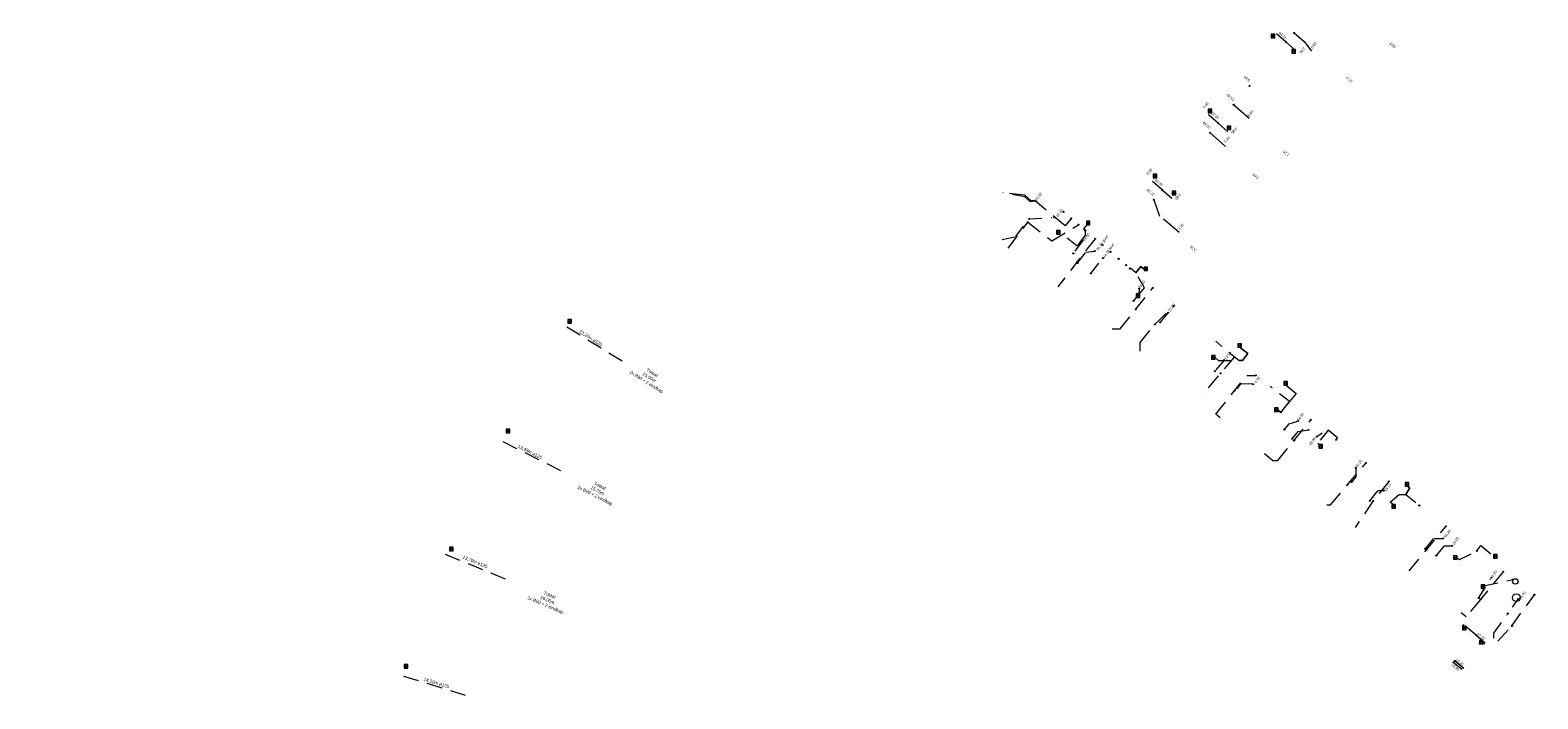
# Model space of a CAD drawing. Header units: inches. Extents: x 0 to 191500, y 0 to 342750.
# Tile 21 of 256: x 184819 to 185112, y 330749 to 330879. Entities that reach past the tile are written whole.
import ezdxf
from ezdxf import colors
from ezdxf.entities.mleader import LeaderData, LeaderLine
from ezdxf.enums import TextEntityAlignment as Align
from ezdxf.math import Vec2, Vec3

# ---------------------------------------------------------------- set-up
doc = ezdxf.new("R2010")
doc.units = ezdxf.units.IN
doc.header["$MEASUREMENT"] = 0
for name, pattern in [('RI-GWA_HUISAANSLUITING', [23, 4, -1.8, 2.6, -1.8, 4.6, -1.8, 4.6, -1.8]), ('RI-HWA_HUISAANSLUITING', [4.8, 3, -1.8]), ('RI-HWA_KOLKAANSLUITING', [4.3, 2.5, -1.8]), ('RI-VWA_HUISAANSLUITING', [6.1, 2.5, -1.8, 0, -1.8])]:
    doc.linetypes.add(name, pattern=pattern)
doc.layers.get('0').update_dxf_attribs({"lineweight": 20})
for name, color, linetype, lineweight in [('ECW', 150, 'Continuous', 20), ('N-WE-RI-GWA-MAATVOERING-T25', 30, 'RI-GWA_HUISAANSLUITING', 20), ('N-WE-RI-GWA_HUISAANSLUITING', 30, 'RI-GWA_HUISAANSLUITING', 20), ('N-WE-RI-HWA-MAATVOERING-T25', 151, 'Continuous', 20), ('N-WE-RI-HWA_HUISAANSLUITING', 150, 'RI-HWA_HUISAANSLUITING', 20), ('N-WE-RI-HWA_HUISAANSLUITING_PVC_125-G', 150, 'RI-HWA_HUISAANSLUITING', 20), ('N-WE-RI-HWA_KOLK-S', 150, 'Continuous', 20), ('N-WE-RI-HWA_KOLKAANSLUITING', 150, 'RI-HWA_KOLKAANSLUITING', 20), ('N-WE-RI-HWA_RIOOLPUT_ONTSTOPPINGSPUT-G', 150, 'Continuous', 20), ('N-WE-RI-INLAAT', 7, 'Continuous', 20), ('N-WE-RI-VWA-MAATVOERING-T25', 30, 'Continuous', 20), ('N-WE-RI-VWA_HUISAANSLUITING', 20, 'RI-VWA_HUISAANSLUITING', 20), ('N-WE-RI-VWA_RIOOLPUT_ONTSTOPPINGSPUT-G', 30, 'Continuous', 20), ('Tekst algemeen', 7, 'Continuous', 20)]:
    doc.layers.add(name, color=color, linetype=linetype, lineweight=lineweight)
picture_1 = doc.add_image_def('image1.ecw', size_in_pixel=(220000, 285000))

# ---------------------------------------------------------------- blocks, each defined once
blk = doc.blocks.new('A$C2C270354')
h = blk.add_hatch(color=256)
h.dxf.hatch_style = 1
edge = h.paths.add_edge_path()
edge.add_arc((0, 0), 0.1, 0, 360)
blk.add_circle((0, 0), 0.1)

msp = doc.modelspace()

# ---------------------------------------------------------------- linework, layer by layer
at = {"color": 1}
for centre, radius in [((185107.82741, 330771.45509), 0.53638), ((185108.01534, 330768.31281), 0.76056)]:
    msp.add_circle(centre, radius, dxfattribs=at)
at = {"layer": 'N-WE-RI-GWA_HUISAANSLUITING'}
for p, q in [((185064.83, 330878.009), (185066.793, 330876.338)), ((185066.793, 330876.338), (185068.199, 330874.439)), ((185053.069, 330864.049), (185056.187, 330861.342)), ((185048.499, 330858.616), (185051.515, 330855.904)), ((185037.565, 330845.599), (185038.68, 330842.388)), ((185042.503, 330839.222), (185038.713, 330842.426))]:
    msp.add_line(p, q, dxfattribs=at)
at = {"layer": 'N-WE-RI-HWA_HUISAANSLUITING'}
for p, q in [((185053.18691, 330815.0285), (185046.95466, 330807.69552)), ((185060.60643, 330794.96752), (185059.05714, 330796.23232))]:
    msp.add_line(p, q, dxfattribs=at)
for points in [[(185021.48644, 330841.9585), (185020.28305, 330840.52609), (185014.38427, 330845.46853), (185013.67266, 330845.36803), (185012.49195, 330846.48156), (185008.01593, 330847.00675)], [(185009.23596, 330836.22051), (185013.06065, 330841.22668), (185017.71917, 330837.60616), (185022.89947, 330840.75811)], [(185026.12638, 330838.0168), (185018.89443, 330828.7133)], [(185029.46743, 330820.49552), (185031.00171, 330820.49552), (185037.3595, 330828.47411)], [(185034.91743, 330816.19552), (185034.91743, 330817.86954), (185037.74821, 330821.38532), (185041.44276, 330825.00532)], [(185050.46743, 330803.24552), (185049.57665, 330803.97286), (185055.62673, 330811.47975), (185057.36429, 330811.47975)], [(185060.60643, 330794.96752), (185061.63997, 330794.96752), (185068.09257, 330802.85603)], [(185071.16743, 330786.34552), (185071.88845, 330786.34552), (185078.74868, 330794.4349)], [(185083.22816, 330790.89494), (185080.16537, 330787.08931), (185076.66743, 330781.94552)], [(185087.15743, 330773.49252), (185094.30395, 330782.14217)], [(185105.45126, 330773.33287), (185101.03484, 330767.96025), (185098.24078, 330764.56125), (185097.26743, 330765.34552)], [(185104.41743, 330759.84552), (185107.17501, 330762.82573), (185111.52247, 330768.87569)]]:
    msp.add_lwpolyline(points, dxfattribs=at)
at = {"layer": 'N-WE-RI-HWA_HUISAANSLUITING_PVC_125-G'}
for p, q in [((184923.44173, 330820.91092), (184934.75697, 330813.97856)), ((184910.96432, 330798.65618), (184922.98763, 330792.6277)), ((184899.8, 330776.76), (184912.33682, 330771.61542)), ((185096.07936, 330756.02411), (185097.81496, 330754.62927)), ((184891.65182, 330753.08209), (184904.48503, 330749.132)), ((185095.82513, 330755.71529), (185097.48423, 330754.40359))]:
    msp.add_line(p, q, dxfattribs=at)
at = {"layer": 'N-WE-RI-HWA_KOLK-S'}
for p, q in [((185060.36495, 330877.7715), (185060.36345, 330877.07504)), ((185060.36345, 330877.07504), (185061.0614, 330877.77)), ((185060.36345, 330877.07504), (185061.0599, 330877.07355)), ((185060.36495, 330877.7715), (185061.0599, 330877.07355)), ((185061.0614, 330877.77), (185060.36495, 330877.7715)), ((185061.0599, 330877.07355), (185061.0614, 330877.77)), ((185064.37295, 330874.8015), (185064.37145, 330874.10504)), ((185064.37145, 330874.10504), (185065.0694, 330874.8)), ((185064.37145, 330874.10504), (185065.0679, 330874.10355)), ((185064.37295, 330874.8015), (185065.0679, 330874.10355)), ((185065.0694, 330874.8), (185064.37295, 330874.8015)), ((185065.0679, 330874.10355), (185065.0694, 330874.8)), ((185048.09795, 330863.2115), (185048.09645, 330862.51504)), ((185048.09645, 330862.51504), (185048.7944, 330863.21)), ((185048.09645, 330862.51504), (185048.7929, 330862.51355)), ((185048.09795, 330863.2115), (185048.7929, 330862.51355)), ((185048.7944, 330863.21), (185048.09795, 330863.2115)), ((185048.7929, 330862.51355), (185048.7944, 330863.21)), ((185051.82495, 330859.9195), (185051.82345, 330859.22304)), ((185051.82345, 330859.22304), (185052.5214, 330859.918)), ((185051.82345, 330859.22304), (185052.5199, 330859.22155)), ((185051.82495, 330859.9195), (185052.5199, 330859.22155)), ((185052.5214, 330859.918), (185051.82495, 330859.9195)), ((185052.5199, 330859.22155), (185052.5214, 330859.918)), ((185037.41295, 330850.5485), (185037.41145, 330849.85204)), ((185037.41145, 330849.85204), (185038.1094, 330850.547)), ((185037.41145, 330849.85204), (185038.1079, 330849.85055)), ((185037.41295, 330850.5485), (185038.1079, 330849.85055)), ((185038.1094, 330850.547), (185037.41295, 330850.5485)), ((185038.1079, 330849.85055), (185038.1094, 330850.547)), ((185041.13195, 330847.2735), (185041.13045, 330846.57704)), ((185041.13045, 330846.57704), (185041.8284, 330847.272)), ((185041.13195, 330847.2735), (185041.8269, 330846.57555)), ((185041.8284, 330847.272), (185041.13195, 330847.2735)), ((185041.8269, 330846.57555), (185041.8284, 330847.272)), ((185041.13045, 330846.57704), (185041.8269, 330846.57555)), ((185024.43295, 330841.4095), (185024.43145, 330840.71304)), ((185024.43145, 330840.71304), (185025.1294, 330841.408)), ((185024.43295, 330841.4095), (185025.1279, 330840.71155)), ((185025.1294, 330841.408), (185024.43295, 330841.4095)), ((185025.1279, 330840.71155), (185025.1294, 330841.408)), ((185018.61916, 330839.61067), (185018.61766, 330838.91421)), ((185018.61766, 330838.91421), (185019.31561, 330839.60917)), ((185018.61766, 330838.91421), (185019.31411, 330838.91272)), ((185018.61916, 330839.61067), (185019.31411, 330838.91272)), ((185019.31561, 330839.60917), (185018.61916, 330839.61067)), ((185019.31411, 330838.91272), (185019.31561, 330839.60917)), ((185024.43145, 330840.71304), (185025.1279, 330840.71155)), ((185035.65095, 330832.5225), (185035.64945, 330831.82604)), ((185035.64945, 330831.82604), (185036.3474, 330832.521)), ((185035.65095, 330832.5225), (185036.3459, 330831.82455)), ((185036.3474, 330832.521), (185035.65095, 330832.5225)), ((185036.3459, 330831.82455), (185036.3474, 330832.521)), ((185035.64945, 330831.82604), (185036.3459, 330831.82455)), ((185034.11492, 330827.30315), (185034.11343, 330826.6067)), ((185034.11343, 330826.6067), (185034.81138, 330827.30165)), ((185034.11343, 330826.6067), (185034.80988, 330826.6052)), ((185034.11492, 330827.30315), (185034.80988, 330826.6052)), ((185034.81138, 330827.30165), (185034.11492, 330827.30315)), ((185034.80988, 330826.6052), (185034.81138, 330827.30165)), ((184923.65295, 330822.3285), (184923.65145, 330821.63204)), ((184923.65145, 330821.63204), (184924.3494, 330822.327)), ((184923.65145, 330821.63204), (184924.3479, 330821.63055)), ((184923.65295, 330822.3285), (184924.3479, 330821.63055)), ((184924.3494, 330822.327), (184923.65295, 330822.3285)), ((184924.3479, 330821.63055), (184924.3494, 330822.327)), ((185053.89708, 330817.63183), (185053.89558, 330816.93538)), ((185053.89558, 330816.93538), (185054.59353, 330817.63033)), ((185053.89708, 330817.63183), (185054.59203, 330816.93388)), ((185054.59353, 330817.63033), (185053.89708, 330817.63183)), ((185054.59203, 330816.93388), (185054.59353, 330817.63033)), ((185048.74514, 330815.33298), (185048.74364, 330814.63652)), ((185048.74364, 330814.63652), (185049.44159, 330815.33148)), ((185048.74364, 330814.63652), (185049.44009, 330814.63503)), ((185048.74514, 330815.33298), (185049.44009, 330814.63503)), ((185049.44159, 330815.33148), (185048.74514, 330815.33298)), ((185049.44009, 330814.63503), (185049.44159, 330815.33148)), ((185053.89558, 330816.93538), (185054.59203, 330816.93388)), ((185062.81995, 330810.2945), (185062.81845, 330809.59804)), ((185062.81845, 330809.59804), (185063.5164, 330810.293)), ((185062.81845, 330809.59804), (185063.5149, 330809.59655)), ((185062.81995, 330810.2945), (185063.5149, 330809.59655)), ((185063.5164, 330810.293), (185062.81995, 330810.2945)), ((185063.5149, 330809.59655), (185063.5164, 330810.293)), ((185061.0094, 330805.18107), (185061.00791, 330804.48462)), ((185061.00791, 330804.48462), (185061.70586, 330805.17957)), ((185061.00791, 330804.48462), (185061.70436, 330804.48312)), ((185061.0094, 330805.18107), (185061.70436, 330804.48312)), ((185061.70586, 330805.17957), (185061.0094, 330805.18107)), ((185061.70436, 330804.48312), (185061.70586, 330805.17957)), ((184911.62295, 330801.0385), (184911.62145, 330800.34204)), ((184911.62145, 330800.34204), (184912.3194, 330801.037)), ((184911.62145, 330800.34204), (184912.3179, 330800.34055)), ((184911.62295, 330801.0385), (184912.3179, 330800.34055)), ((184912.3194, 330801.037), (184911.62295, 330801.0385)), ((184912.3179, 330800.34055), (184912.3194, 330801.037)), ((185069.62645, 330798.03604), (185069.62495, 330797.33958)), ((185069.62495, 330797.33958), (185070.3229, 330798.03454)), ((185069.62495, 330797.33958), (185070.3214, 330797.33809)), ((185069.62645, 330798.03604), (185070.3214, 330797.33809)), ((185070.3229, 330798.03454), (185069.62645, 330798.03604)), ((185070.3214, 330797.33809), (185070.3229, 330798.03454)), ((185086.42889, 330790.68794), (185086.42739, 330789.99149)), ((185086.42739, 330789.99149), (185087.12534, 330790.68644)), ((185086.42739, 330789.99149), (185087.12385, 330789.98999)), ((185086.42889, 330790.68794), (185087.12385, 330789.98999)), ((185087.12534, 330790.68644), (185086.42889, 330790.68794)), ((185087.12385, 330789.98999), (185087.12534, 330790.68644)), ((185083.82131, 330786.41826), (185083.81981, 330785.72181)), ((185083.81981, 330785.72181), (185084.51776, 330786.41676)), ((185083.81981, 330785.72181), (185084.51626, 330785.72031)), ((185083.82131, 330786.41826), (185084.51626, 330785.72031)), ((185084.51776, 330786.41676), (185083.82131, 330786.41826)), ((185084.51626, 330785.72031), (185084.51776, 330786.41676)), ((184900.60763, 330778.08475), (184900.60613, 330777.3883)), ((184900.60613, 330777.3883), (184901.30408, 330778.08326)), ((184900.60613, 330777.3883), (184901.30258, 330777.3868)), ((184900.60763, 330778.08475), (184901.30258, 330777.3868)), ((184901.30408, 330778.08326), (184900.60763, 330778.08475)), ((184901.30258, 330777.3868), (184901.30408, 330778.08326)), ((185095.82163, 330776.46315), (185095.82013, 330775.7667)), ((185095.82013, 330775.7667), (185096.51808, 330776.46165)), ((185095.82163, 330776.46315), (185096.51659, 330775.7652)), ((185096.51808, 330776.46165), (185095.82163, 330776.46315)), ((185096.51659, 330775.7652), (185096.51808, 330776.46165)), ((185103.5829, 330776.70239), (185103.58141, 330776.00594)), ((185103.58141, 330776.00594), (185104.27935, 330776.7009)), ((185103.5829, 330776.70239), (185104.27786, 330776.00444)), ((185104.27935, 330776.7009), (185103.5829, 330776.70239)), ((185104.27786, 330776.00444), (185104.27935, 330776.7009)), ((185095.82013, 330775.7667), (185096.51659, 330775.7652)), ((185103.58141, 330776.00594), (185104.27786, 330776.00444)), ((185101.21155, 330770.81355), (185101.21006, 330770.11709)), ((185101.21006, 330770.11709), (185101.90801, 330770.81205)), ((185101.21155, 330770.81355), (185101.90651, 330770.1156)), ((185101.90801, 330770.81205), (185101.21155, 330770.81355)), ((185101.90651, 330770.1156), (185101.90801, 330770.81205)), ((185101.21006, 330770.11709), (185101.90651, 330770.1156)), ((185097.58767, 330762.77812, -65.762), (185097.58617, 330762.08167, -65.762)), ((185097.58617, 330762.08167, -65.762), (185098.28412, 330762.77663, -65.762)), ((185097.58617, 330762.08167, -65.762), (185098.28263, 330762.08017, -65.762)), ((185097.58767, 330762.77812, -65.762), (185098.28263, 330762.08017, -65.762)), ((185098.28412, 330762.77663, -65.762), (185097.58767, 330762.77812, -65.762)), ((185098.28263, 330762.08017, -65.762), (185098.28412, 330762.77663, -65.762)), ((185100.82889, 330760.01538, 4.892), (185100.8274, 330759.31893, 4.892)), ((185100.8274, 330759.31893, 4.892), (185101.52535, 330760.01388, 4.892)), ((185100.8274, 330759.31893, 4.892), (185101.52385, 330759.31743, 4.892)), ((185100.82889, 330760.01538, 4.892), (185101.52385, 330759.31743, 4.892)), ((185101.52535, 330760.01388, 4.892), (185100.82889, 330760.01538, 4.892)), ((185101.52385, 330759.31743, 4.892), (185101.52535, 330760.01388, 4.892)), ((184891.80195, 330755.3045), (184891.80045, 330754.60804)), ((184891.80045, 330754.60804), (184892.4984, 330755.303)), ((184891.80045, 330754.60804), (184892.4969, 330754.60655)), ((184891.80195, 330755.3045), (184892.4969, 330754.60655)), ((184892.4984, 330755.303), (184891.80195, 330755.3045)), ((184892.4969, 330754.60655), (184892.4984, 330755.303))]:
    msp.add_line(p, q, dxfattribs=at)
at = {"layer": 'N-WE-RI-HWA_KOLKAANSLUITING'}
for p, q in [((185063.27, 330876.186), (185060.712, 330878.394)), ((185063.27, 330876.186), (185065.48, 330874.274)), ((185050.045, 330860.451), (185047.446, 330862.714)), ((185050.045, 330860.451), (185052.207, 330858.59)), ((185039.17, 330847.515), (185036.518, 330849.801)), ((185039.17, 330847.515), (185041.287, 330845.684))]:
    msp.add_line(p, q, dxfattribs=at)
for points in [[(185024.49936, 330840.70909), (185023.8756, 330839.98256), (185024.25657, 330839.65892), (185024.23008, 330839.62774), (185024.23008, 330838.69013), (185022.63188, 330836.57582), (185019.40129, 330839.14518)], [(185034.73488, 330827.3123), (185035.71769, 330828.46921), (185034.03269, 330831.43114), (185035.02735, 330832.602), (185035.54843, 330832.17352), (185035.03435, 330832.61023), (185034.03269, 330831.43114), (185032.98284, 330832.32301), (185032.91827, 330832.24699)], [(185049.5281, 330814.87061), (185050.14663, 330814.35774), (185054.07649, 330814.35774), (185054.76624, 330814.40335), (185055.79449, 330815.7118), (185054.39827, 330816.85992), (185055.79449, 330815.7118), (185054.76624, 330814.40335), (185054.07649, 330814.35774), (185049.57064, 330818.10057)], [(185063.33746, 330809.52888), (185065.21504, 330807.95864), (185062.20751, 330804.29891), (185061.77251, 330804.65961), (185062.20751, 330804.29891), (185063.91973, 330806.38243), (185060.14913, 330809.33642)], [(185072.99197, 330798.98421), (185073.28379, 330799.33614), (185071.43344, 330800.87041), (185069.40074, 330798.34769), (185069.73647, 330798.06931)], [(185083.9666, 330786.4713), (185083.51999, 330786.8325), (185085.24167, 330788.33726), (185086.53389, 330788.33726), (185087.29452, 330789.63233), (185086.94155, 330789.92038), (185087.29452, 330789.63233), (185086.53389, 330788.33726), (185089.18857, 330786.23936), (185089.16195, 330786.20569)], [(185096.60483, 330776.00172), (185096.96925, 330775.71019), (185100.33465, 330777.37633), (185101.14238, 330778.40779), (185103.49975, 330776.48402)], [(185101.95088, 330770.68582), (185107.35698, 330771.82685)], [(185100.18778, 330761.01488), (185097.79061, 330763.08812), (185097.50261, 330762.79115), (185097.70114, 330762.60907)], [(185100.21048, 330761.04246), (185101.91462, 330759.59139), (185101.61391, 330759.25473), (185101.45082, 330759.40966)]]:
    msp.add_lwpolyline(points, dxfattribs=at)
at = {"layer": 'N-WE-RI-HWA_RIOOLPUT_ONTSTOPPINGSPUT-G'}
for p, q in [((185013.15852, 330841.24722), (185012.96278, 330841.20614)), ((185013.04011, 330841.32455), (185013.08119, 330841.12881)), ((185022.73649, 330833.54954), (185022.54075, 330833.50846)), ((185022.61808, 330833.62687), (185022.65916, 330833.43113)), ((185034.12734, 330824.31569), (185033.9316, 330824.27461)), ((185034.00893, 330824.39302), (185034.05001, 330824.19728)), ((185037.84607, 330821.40586), (185037.65034, 330821.36478)), ((185037.72767, 330821.48319), (185037.76875, 330821.28745)), ((185050.62969, 330811.92502), (185050.43396, 330811.88395)), ((185050.51129, 330812.00235), (185050.55237, 330811.80662)), ((185053.31257, 330808.50747), (185053.11684, 330808.46639)), ((185053.19417, 330808.5848), (185053.23524, 330808.38907)), ((185064.90128, 330798.85548), (185064.70555, 330798.8144)), ((185064.78288, 330798.9328), (185064.82395, 330798.73707)), ((185075.28099, 330790.25104), (185075.08526, 330790.20997)), ((185075.16259, 330790.32837), (185075.20366, 330790.13264)), ((185080.26324, 330787.10985), (185080.0675, 330787.06878)), ((185080.14483, 330787.18718), (185080.18591, 330786.99145)), ((185090.64661, 330777.61766), (185090.45087, 330777.57659)), ((185090.5282, 330777.69499), (185090.56928, 330777.49926)), ((185101.13271, 330767.98079), (185100.93698, 330767.93972)), ((185101.0143, 330768.05812), (185101.05538, 330767.86239)), ((185107.27288, 330762.84627), (185107.07714, 330762.80519)), ((185107.15447, 330762.9236), (185107.19555, 330762.72786))]:
    msp.add_line(p, q, dxfattribs=at)
for centre in [(185013.06065, 330841.22668), (185022.63862, 330833.529), (185034.02947, 330824.29515), (185037.74821, 330821.38532), (185050.53183, 330811.90449), (185053.21471, 330808.48693), (185064.80342, 330798.83494), (185075.18312, 330790.2305), (185080.16537, 330787.08931), (185090.54874, 330777.59713), (185101.03484, 330767.96025), (185107.17501, 330762.82573)]:
    msp.add_circle(centre, 0.1, dxfattribs=at)
at = {"layer": 'N-WE-RI-VWA_HUISAANSLUITING'}
for p, q in [((185025.31827, 330831.28839), (185027.66491, 330834.26924)), ((185069.25677, 330799.58281), (185070.25337, 330800.32991)), ((185100.6974, 330768.2107), (185103.18998, 330772.20586))]:
    msp.add_line(p, q, dxfattribs=at)
for points in [[(185014.50459, 330845.32549), (185013.4851, 330845.22034), (185012.49195, 330846.16901), (185008.01593, 330847.00675)], [(185008.06054, 330837.8939), (185010.70305, 330838.47017), (185013.30189, 330841.87182), (185018.2473, 330842.18117)], [(185023.68348, 330837.61412), (185021.89698, 330835.18211)], [(185022.73516, 330833.3273), (185024.35979, 330835.41776), (185026.05702, 330835.62006)], [(185034.70972, 330828.35217), (185034.64187, 330827.27682), (185033.58244, 330825.94731)], [(185040.29951, 330823.65465), (185038.8043, 330821.79783)], [(185051.24667, 330814.45771), (185049.41581, 330812.30339)], [(185056.83653, 330809.76155), (185054.49479, 330809.87253), (185053.78394, 330809.05787)], [(185062.9193, 330800.95393), (185063.84125, 330802.08105), (185065.55991, 330802.56539)], [(185064.42644, 330799.16379), (185065.59886, 330800.57888), (185067.62237, 330800.90143)], [(185076.79885, 330793.49648), (185076.82601, 330791.80209), (185075.95888, 330790.7588)], [(185079.52527, 330787.09145), (185081.1391, 330789.09669), (185082.25412, 330789.09669)], [(185090.33218, 330777.79029), (185091.99562, 330779.80359), (185093.77273, 330779.80359)], [(185092.47186, 330776.471), (185094.05804, 330778.39079), (185095.52387, 330778.39079)], [(185103.64975, 330760.40514), (185103.64975, 330761.42976), (185108.40357, 330768.04522)]]:
    msp.add_lwpolyline(points, dxfattribs=at)
at = {"layer": 'N-WE-RI-VWA_RIOOLPUT_ONTSTOPPINGSPUT-G'}
for p, q in [((185013.39201, 330841.91515), (185013.21176, 330841.82849)), ((185013.25856, 330841.96195), (185013.34522, 330841.7817)), ((185021.98711, 330835.22544), (185021.80685, 330835.13878)), ((185021.85365, 330835.27223), (185021.94031, 330835.09198)), ((185022.82529, 330833.37063), (185022.64504, 330833.28397)), ((185022.69183, 330833.41742), (185022.77849, 330833.23717)), ((185025.40839, 330831.33172), (185025.22814, 330831.24506)), ((185025.27494, 330831.37852), (185025.36159, 330831.19827)), ((185033.67256, 330825.99064), (185033.49231, 330825.90398)), ((185033.53911, 330826.03743), (185033.62576, 330825.85718)), ((185038.89443, 330821.84116), (185038.71418, 330821.75451)), ((185038.76098, 330821.88796), (185038.84763, 330821.70771)), ((185049.50593, 330812.34672), (185049.32568, 330812.26006)), ((185049.37248, 330812.39352), (185049.45914, 330812.21326)), ((185053.87407, 330809.1012), (185053.69381, 330809.01454)), ((185053.74061, 330809.148), (185053.82727, 330808.96774)), ((185063.00943, 330800.99726), (185062.82917, 330800.91061)), ((185062.87597, 330801.04406), (185062.96263, 330800.86381)), ((185064.51657, 330799.20712), (185064.33632, 330799.12046)), ((185064.38312, 330799.25391), (185064.46977, 330799.07366)), ((185076.04901, 330790.80212), (185075.86876, 330790.71547)), ((185075.91555, 330790.84892), (185076.00221, 330790.66867)), ((185079.6154, 330787.13478), (185079.43515, 330787.04812)), ((185079.48194, 330787.18158), (185079.5686, 330787.00132)), ((185090.42231, 330777.83362), (185090.24206, 330777.74696)), ((185090.28885, 330777.88041), (185090.37551, 330777.70016)), ((185092.56199, 330776.51432), (185092.38174, 330776.42767)), ((185092.42853, 330776.56112), (185092.51519, 330776.38087)), ((185100.78752, 330768.25402), (185100.60727, 330768.16737)), ((185100.65407, 330768.30082), (185100.74072, 330768.12057)), ((185106.47166, 330765.27466), (185106.2914, 330765.18801)), ((185106.3382, 330765.32146), (185106.42486, 330765.14121))]:
    msp.add_line(p, q, dxfattribs=at)
for centre in [(185013.30189, 330841.87182), (185021.89698, 330835.18211), (185022.73516, 330833.3273), (185025.31827, 330831.28839), (185033.58244, 330825.94731), (185038.8043, 330821.79783), (185049.41581, 330812.30339), (185053.78394, 330809.05787), (185062.9193, 330800.95393), (185064.42644, 330799.16379), (185075.95888, 330790.7588), (185079.52527, 330787.09145), (185090.33218, 330777.79029), (185092.47186, 330776.471), (185100.6974, 330768.2107), (185106.38153, 330765.23133)]:
    msp.add_circle(centre, 0.1, dxfattribs=at)

# ---------------------------------------------------------------- block references
at = {"layer": 'N-WE-RI-INLAAT', "rotation": 0.06357443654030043}
for p in [(185063.27, 330876.186), (185064.83, 330878.009), (185056.157, 330867.725), (185053.069, 330864.049), (185048.499, 330858.616), (185050.045, 330860.451), (185039.17, 330847.515), (185014.49558, 330845.33307), (185037.565, 330845.599), (185018.2473, 330842.18117), (185019.9622, 330843.25336), (185021.48644, 330841.9585), (185022.89947, 330840.75811), (185024.23008, 330839.62774), (185026.12638, 330838.0168), (185023.68348, 330837.61412), (185026.05702, 330835.62006), (185027.54531, 330836.8114), (185029.14577, 330835.45179), (185027.66491, 330834.26924), (185030.70812, 330834.12455), (185032.15615, 330832.89443), (185032.91827, 330832.24699), (185034.70972, 330828.35217), (185037.3595, 330828.47411), (185040.29951, 330823.65465), (185041.44276, 330825.00532), (185051.24667, 330814.45771), (185053.18691, 330815.0285), (185057.36429, 330811.47975), (185056.83653, 330809.76155), (185065.55991, 330802.56539), (185068.09257, 330802.85603), (185067.62237, 330800.90143), (185069.25677, 330799.58281), (185072.99197, 330798.98421), (185078.74868, 330794.4349), (185076.79885, 330793.49648), (185083.22816, 330790.89494), (185082.25412, 330789.09669), (185089.16195, 330786.20569), (185094.30395, 330782.14217), (185093.77273, 330779.80359), (185095.52387, 330778.39079), (185100.33465, 330777.37633), (185105.45126, 330773.33287), (185103.18998, 330772.20586), (185107.35698, 330771.82685), (185108.40357, 330768.04522), (185111.52247, 330768.87569), (185100.21048, 330761.04246), (185095.82513, 330755.71529), (185096.07936, 330756.02411)]:
    msp.add_blockref('A$C2C270354', p, dxfattribs=at)

# ---------------------------------------------------------------- texts
at = {"layer": 'N-WE-RI-GWA-MAATVOERING-T25'}
for s, height, rotation, oblique, p in [('47.20', 0.49973, 140.0721329, 0.0391828, (185062.602, 330877.544)), ('8.80', 0.499917, 49.2779376, 359.9786824, (185068.613, 330875.603)), ('3.50', 0.499608, 319.8478039, 359.9764128, (185083.952, 330875.631)), ('2.85', 0.5001, 228.3930111, 359.9884928, (185066.449, 330874.605)), ('8.60', 0.49973, 140.0721329, 0.0391828, (185055.651, 330869.112)), ('0.70', 0.499608, 319.8478039, 359.9764128, (185075.548, 330868.943)), ('3.45', 0.499917, 49.2779376, 359.9786824, (185047.621, 330863.972)), ('13.40', 0.49973, 140.0721329, 0.0391828, (185052.453, 330865.476)), ('18.10', 0.49973, 140.0721329, 0.0391828, (185049.455, 330861.944)), ('8.90', 0.499917, 49.2779376, 359.9786824, (185056.308, 330862.342)), ('20.50', 0.49973, 140.0721329, 0.0391828, (185047.816, 330860.059)), ('2.85', 0.5001, 228.3930111, 359.9884928, (185053.133, 330859.013)), ('7.10', 0.499917, 49.2779376, 359.9786824, (185051.73, 330857.261)), ('1.20', 0.500468, 139.0535542, 0.0025433, (185063.285, 330854.585)), ('3.50', 0.499917, 49.2779376, 359.9786824, (185036.66, 330851.057)), ('36.00', 0.49973, 140.0721329, 0.0391828, (185038.497, 330848.961)), ('0.60', 0.500468, 139.0535542, 0.0025433, (185057.328, 330850.156)), ('37.50', 0.49973, 140.0721329, 0.0391828, (185036.901, 330847.04)), ('2.80', 0.5001, 228.3930111, 359.9884928, (185042.254, 330846.194)), ('3.20', 0.499917, 49.2779376, 359.9786824, (185042.75, 330840.354)), ('3.35', 0.500468, 139.0535542, 0.0025433, (185045.201, 330836.151))]:
    msp.add_text(s, height=height, rotation=rotation, dxfattribs=dict(at, oblique=oblique)).set_placement(p, align=Align.MIDDLE_CENTER)
at = {"layer": 'N-WE-RI-GWA-MAATVOERING-T25', "char_height": 0.63, "attachment_point": 8}
for s, insert, width, rotation in [('{\\fProxy 1|b0|i0|c0|p72;13,20m ø125}', (184927.85923, 330818.37525), 5.8946355, 328), ('{\\fProxy 1|b0|i0|c0|p72;Totaal\\P15,50m\\P2x B90 + 2 eindkap}', (184938.64157, 330809.78878), 11.0839, 328), ('{\\fProxy 1|b0|i0|c0|p72;13,45m ø125}', (184916.0705, 330796.23856), 6.713392, 333), ('{\\fProxy 1|b0|i0|c0|p72;Totaal\\P15,75m\\P2x B90 + 2 eindkap}', (184928.68981, 330787.70673), 11.0839, 333), ('{\\fProxy 1|b0|i0|c0|p72;13,70m ø125}', (184905.43347, 330774.87419), 6.9679792, 338), ('{\\fProxy 1|b0|i0|c0|p72;Totaal\\P16,00m\\P2x B90 + 2 eindkap}', (184919.06266, 330766.4319), 11.0839, 337), ('{\\fProxy 1|b0|i0|c0|p72;14,20m ø125}', (184897.95238, 330751.33913), 6.3678037, 343)]:
    msp.add_mtext(s, dxfattribs=dict(at, insert=insert, width=width, rotation=rotation))
at = {"layer": 'N-WE-RI-HWA-MAATVOERING-T25'}
for s, p in [('19.70', (185100.21048, 330761.04246)), ('13.20', (185096.07936, 330756.02411)), ('12.80', (185095.27492, 330755.04691))]:
    msp.add_text(s, height=0.5, rotation=320.5386641, dxfattribs=at).set_placement(p, align=Align.BOTTOM_LEFT)
at = {"layer": 'N-WE-RI-VWA-MAATVOERING-T25'}
for s, p in [('61.50', (185014.97189, 330845.29679)), ('56.60', (185019.01388, 330842.09218)), ('49.50', (185024.23075, 330837.39477)), ('46.30 goed', (185026.8152, 330835.59391)), ('44.30 fout', (185028.15661, 330834.18619)), ('35.10', (185035.00437, 330828.23173)), ('27.80', (185040.86088, 330823.72251)), ('13.50', (185051.72976, 330814.38496)), ('6.20', (185057.60815, 330809.83501)), ('54.55', (185065.88968, 330802.48043)), ('49.80', (185068.18249, 330797.74522)), ('40.10', (185077.16296, 330793.3898)), ('33.10', (185082.8377, 330788.77621)), ('18.30', (185094.3978, 330779.79688)), ('16.05', (185096.04788, 330778.38052)), ('6.20', (185103.68551, 330772.20545)), ('95.60', (185109.01556, 330767.80633))]:
    msp.add_text(s, height=0.5, rotation=54.2531658, dxfattribs=at).set_placement(p, align=Align.BOTTOM_LEFT)

# ---------------------------------------------------------------- pictures from other files: only their frames are drawn
at = {"layer": 'ECW'}
image = msp.add_image(picture_1, insert=(180500, 328500), size_in_units=(11000, 14250), dxfattribs=at)
image.dxf.flags = 7

# ---------------------------------------------------------------- leaders
at = {"layer": 'Tekst algemeen'}
ml = msp.add_multileader_mtext('Standard', dxfattribs=at)
ml.set_content('Grindkoffer', color=256)
ml.set_leader_properties()
ml.build(insert=Vec2(0, 0))
ml.multileader.update_dxf_attribs({"text_right_attachment_type": 6, "dogleg_length": 0.2, "arrow_head_size": 5})
ctx = ml.context
ctx.base_point, ctx.char_height, ctx.arrow_head_size, ctx.landing_gap_size, ctx.plane_origin, ctx.plane_x_axis, ctx.plane_y_axis = Vec3(185789.34017, 332982.33236), 0.5, 5, 0.2, Vec3(185787.00548, 332984.05412), Vec3(0.995206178, 0.097799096), Vec3(-0.097799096, 0.995206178)
ctx.right_attachment = 6
notes = []
notes.append((ctx, [(0, (0, 0, 0), (0, 0), (1, 0), 1, [])]))
ctx.mtext.insert, ctx.mtext.text_direction, ctx.mtext.rotation, ctx.mtext.flow_direction = Vec3(185789.51476, 332982.60072), Vec3(0.995206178, 0.097799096), 0.097955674, 5
for ctx, leaders in notes:
    for number, flags, end, landing, length, lines in leaders:
        leader = LeaderData()
        leader.index, (leader.has_last_leader_line, leader.has_dogleg_vector, leader.attachment_direction) = number, flags
        leader.last_leader_point, leader.dogleg_vector, leader.dogleg_length = Vec3(end), Vec3(landing), length
        for number, points, colour, breaks in lines:
            line = LeaderLine()
            line.index, line.vertices, line.color, line.breaks = number, Vec3.list(points), colors.encode_raw_color(colour), breaks
            leader.lines.append(line)
        ctx.leaders.append(leader)

doc.saveas('drawing.dxf')
